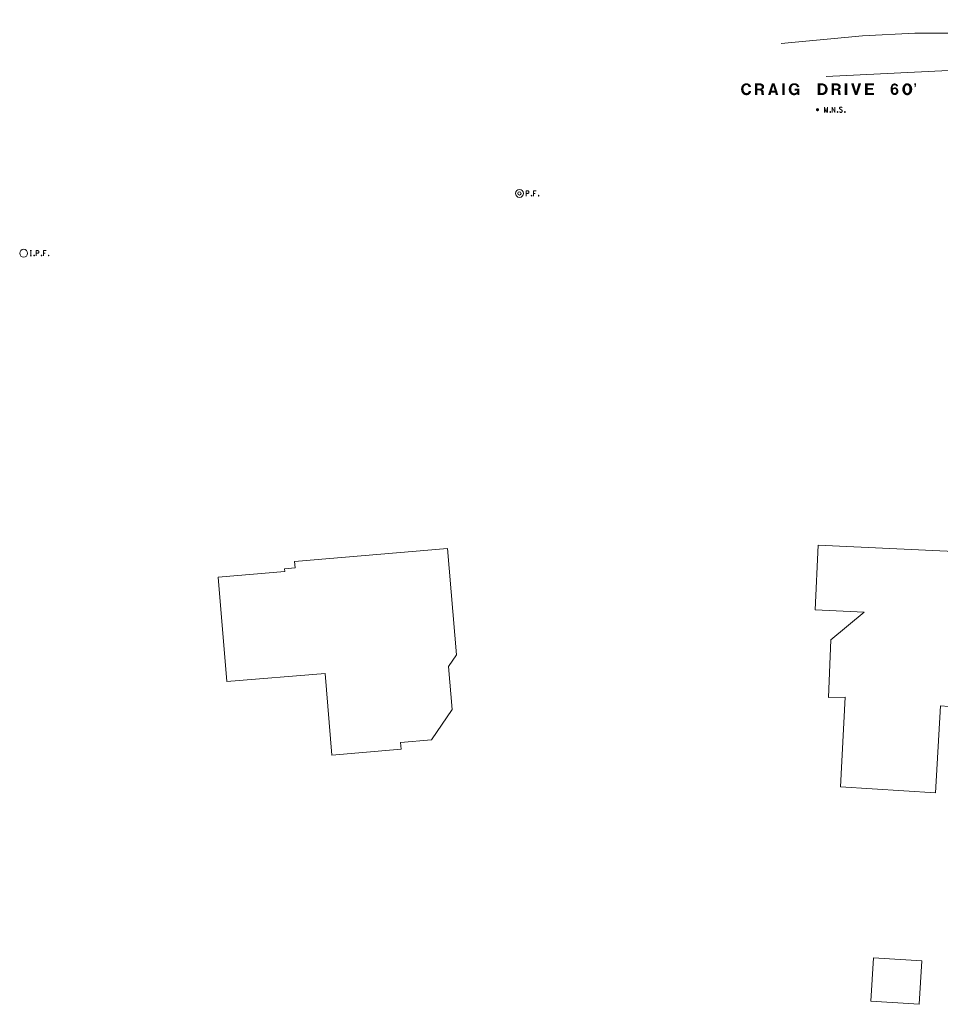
# Model space of a CAD drawing. Extents: x 2286160 to 2289356, y 637815 to 640647.
# Tile 31 of 52: x 2286974 to 2287252, y 639575 to 639873. Entities that reach past the tile are written whole.
import ezdxf

# ---------------------------------------------------------------- set-up
doc = ezdxf.new("R2010")
doc.units = 0
doc.header["$LTSCALE"] = 20
doc.header["$MEASUREMENT"] = 0
doc.linetypes.add('DGN Style 3', pattern=[90.768354, 64.834538, -25.933815])
doc.linetypes.add('DGN Style 4', pattern=[103.800096, 51.867631, -25.933815, 0.064835, -25.933815])
doc.layers.add('BD_X_Building', color=7, linetype='Continuous', lineweight=0, true_color=0xff9ebf)
for name, color, linetype, lineweight in [('PV_X_COP', 4, 'DGN Style 4', 0), ('PV_X_EOP', 7, 'DGN Style 3', 0), ('RD_X_Text', 7, 'Continuous', 0), ('SV_P_Control_Cells_Set', 7, 'Continuous', 0), ('SV_X_Mon_Cells_Found', 7, 'Continuous', 0)]:
    doc.layers.add(name, color=color, linetype=linetype, lineweight=lineweight)

msp = doc.modelspace()

# ---------------------------------------------------------------- hatches: boundary and pattern name
at = {"layer": 'RD_X_Text'}
for points in [[(2287193.78, 639850.42), (2287193.34, 639850.48), (2287193.23, 639850.51), (2287193.01, 639850.62), (2287192.96, 639850.64), (2287192.88, 639850.7), (2287192.74, 639850.81), (2287192.52, 639851.03), (2287192.43, 639851.14), (2287192.3, 639851.39), (2287192.24, 639851.55), (2287192.19, 639851.75), (2287192.13, 639852.08), (2287192.13, 639852.32), (2287192.13, 639852.52), (2287192.16, 639852.65), (2287192.21, 639852.9), (2287192.27, 639853.07), (2287192.46, 639853.4), (2287192.6, 639853.56), (2287192.88, 639853.81), (2287193.12, 639853.95), (2287193.48, 639854.06), (2287193.7, 639854.09), (2287193.81, 639854.09), (2287194.14, 639854.03), (2287194.23, 639854.01), (2287194.36, 639853.95), (2287194.56, 639853.84), (2287194.67, 639853.76), (2287194.75, 639853.67), (2287194.89, 639853.54), (2287194.94, 639853.45), (2287195.02, 639853.32), (2287195.13, 639852.93), (2287194.42, 639852.9), (2287194.34, 639853.15), (2287194.17, 639853.4), (2287194.12, 639853.43), (2287194.03, 639853.48), (2287193.95, 639853.51), (2287193.76, 639853.54), (2287193.4, 639853.45), (2287193.15, 639853.26), (2287193.07, 639853.15), (2287192.99, 639852.99), (2287192.9, 639852.77), (2287192.88, 639852.68), (2287192.85, 639852.52), (2287192.85, 639852.38), (2287192.85, 639852.35), (2287192.85, 639852.21), (2287192.88, 639851.97), (2287192.9, 639851.83), (2287192.93, 639851.72), (2287192.99, 639851.61), (2287193.32, 639851.19), (2287193.45, 639851.11), (2287193.73, 639851.06), (2287193.95, 639851.11), (2287194.17, 639851.19), (2287194.36, 639851.41), (2287194.42, 639851.53), (2287194.45, 639851.75), (2287195.16, 639851.72), (2287195.08, 639851.33), (2287195, 639851.17), (2287194.83, 639850.92), (2287194.78, 639850.86), (2287194.72, 639850.81), (2287194.56, 639850.67), (2287194.47, 639850.62), (2287194.42, 639850.59), (2287194.31, 639850.53), (2287194.23, 639850.51), (2287194, 639850.45)], [(2287196.29, 639850.51), (2287197.04, 639850.51), (2287197.04, 639851.88), (2287197.45, 639851.88), (2287197.45, 639852.46), (2287197.04, 639852.46), (2287197.04, 639853.4), (2287197.92, 639853.4), (2287198.03, 639853.37), (2287198.17, 639853.32), (2287198.25, 639853.26), (2287198.3, 639853.18), (2287198.36, 639853.07), (2287198.39, 639852.93), (2287198.36, 639852.79), (2287198.33, 639852.71), (2287198.22, 639852.57), (2287198.11, 639852.52), (2287197.92, 639852.46), (2287197.45, 639852.46), (2287197.45, 639851.88), (2287197.7, 639851.88), (2287197.89, 639851.86), (2287198.06, 639851.77), (2287198.17, 639851.64), (2287198.22, 639851.53), (2287198.25, 639851.36), (2287198.3, 639850.75), (2287198.33, 639850.64), (2287198.41, 639850.51), (2287199.13, 639850.51), (2287199.08, 639850.62), (2287199.05, 639850.73), (2287199.02, 639850.84), (2287198.99, 639851.25), (2287198.97, 639851.5), (2287198.97, 639851.58), (2287198.88, 639851.8), (2287198.83, 639851.91), (2287198.72, 639852.02), (2287198.58, 639852.1), (2287198.44, 639852.16), (2287198.52, 639852.19), (2287198.66, 639852.27), (2287198.86, 639852.41), (2287198.99, 639852.6), (2287199.05, 639852.77), (2287199.1, 639852.93), (2287199.1, 639853.15), (2287199.05, 639853.37), (2287198.99, 639853.45), (2287198.86, 639853.65), (2287198.75, 639853.73), (2287198.61, 639853.84), (2287198.44, 639853.92), (2287198.22, 639853.98), (2287198.03, 639854.01), (2287196.29, 639854.01)], [(2287200.29, 639850.51), (2287201.03, 639850.51), (2287201.25, 639851.25), (2287201.8, 639851.25), (2287201.8, 639851.83), (2287201.42, 639851.83), (2287201.86, 639853.34), (2287202.3, 639851.83), (2287201.8, 639851.83), (2287201.8, 639851.25), (2287202.47, 639851.25), (2287202.66, 639850.51), (2287203.4, 639850.51), (2287202.25, 639854.01), (2287201.45, 639854.01)], [(2287204.59, 639850.51), (2287204.59, 639850.7), (2287204.59, 639854.01), (2287205.36, 639854.01), (2287205.36, 639850.51), (2287204.78, 639850.51)], [(2287208.06, 639850.42), (2287207.78, 639850.48), (2287207.62, 639850.53), (2287207.48, 639850.59), (2287207.4, 639850.64), (2287207.26, 639850.73), (2287207.21, 639850.78), (2287206.99, 639851), (2287206.85, 639851.19), (2287206.79, 639851.28), (2287206.68, 639851.55), (2287206.65, 639851.64), (2287206.63, 639851.75), (2287206.6, 639851.86), (2287206.57, 639851.99), (2287206.54, 639852.24), (2287206.54, 639852.32), (2287206.57, 639852.49), (2287206.6, 639852.65), (2287206.63, 639852.82), (2287206.68, 639852.96), (2287206.82, 639853.26), (2287206.88, 639853.37), (2287207.01, 639853.54), (2287207.21, 639853.73), (2287207.23, 639853.76), (2287207.4, 639853.87), (2287207.48, 639853.92), (2287207.54, 639853.95), (2287207.67, 639854.01), (2287208.17, 639854.09), (2287208.23, 639854.09), (2287208.61, 639854.06), (2287208.75, 639854.03), (2287208.97, 639853.95), (2287209.02, 639853.92), (2287209.16, 639853.84), (2287209.27, 639853.76), (2287209.38, 639853.65), (2287209.44, 639853.59), (2287209.52, 639853.48), (2287209.69, 639853.21), (2287209.74, 639853.04), (2287209.77, 639852.9), (2287209.08, 639852.88), (2287208.97, 639853.15), (2287208.83, 639853.32), (2287208.78, 639853.37), (2287208.47, 639853.51), (2287208.2, 639853.54), (2287208.12, 639853.54), (2287207.87, 639853.45), (2287207.73, 639853.37), (2287207.67, 639853.32), (2287207.59, 639853.23), (2287207.51, 639853.1), (2287207.43, 639852.96), (2287207.4, 639852.85), (2287207.37, 639852.77), (2287207.34, 639852.65), (2287207.32, 639852.54), (2287207.32, 639852.46), (2287207.32, 639852.35), (2287207.32, 639852.3), (2287207.32, 639852.24), (2287207.32, 639852.13), (2287207.32, 639852.05), (2287207.34, 639851.94), (2287207.37, 639851.83), (2287207.4, 639851.75), (2287207.51, 639851.5), (2287207.59, 639851.36), (2287207.67, 639851.28), (2287207.78, 639851.19), (2287208, 639851.08), (2287208.12, 639851.06), (2287208.2, 639851.06), (2287208.31, 639851.06), (2287208.58, 639851.11), (2287208.69, 639851.17), (2287208.83, 639851.25), (2287208.97, 639851.39), (2287209.02, 639851.47), (2287209.13, 639851.72), (2287209.16, 639851.83), (2287208.31, 639851.83), (2287208.31, 639852.38), (2287209.8, 639852.38), (2287209.8, 639850.51), (2287209.22, 639850.51), (2287209.19, 639850.95), (2287209.02, 639850.75), (2287209, 639850.73), (2287208.8, 639850.59), (2287208.75, 639850.56), (2287208.69, 639850.53), (2287208.64, 639850.51), (2287208.42, 639850.45), (2287208.17, 639850.42)], [(2287215.36, 639850.51), (2287216.11, 639850.51), (2287216.11, 639851.14), (2287216.11, 639853.43), (2287216.66, 639853.43), (2287216.74, 639853.43), (2287216.88, 639853.4), (2287216.96, 639853.37), (2287217.07, 639853.32), (2287217.18, 639853.23), (2287217.29, 639853.12), (2287217.4, 639852.99), (2287217.49, 639852.79), (2287217.54, 639852.68), (2287217.57, 639852.57), (2287217.6, 639852.43), (2287217.6, 639852.27), (2287217.6, 639852.16), (2287217.57, 639851.99), (2287217.54, 639851.88), (2287217.51, 639851.8), (2287217.46, 639851.69), (2287217.4, 639851.58), (2287217.32, 639851.47), (2287217.24, 639851.39), (2287217.18, 639851.33), (2287216.96, 639851.19), (2287216.85, 639851.17), (2287216.71, 639851.14), (2287216.11, 639851.14), (2287216.11, 639850.51), (2287216.74, 639850.51), (2287216.99, 639850.53), (2287217.15, 639850.56), (2287217.29, 639850.62), (2287217.46, 639850.7), (2287217.6, 639850.78), (2287217.68, 639850.84), (2287217.79, 639850.95), (2287217.9, 639851.06), (2287217.98, 639851.17), (2287218.06, 639851.28), (2287218.12, 639851.39), (2287218.17, 639851.5), (2287218.23, 639851.64), (2287218.26, 639851.72), (2287218.28, 639851.83), (2287218.31, 639851.97), (2287218.34, 639852.16), (2287218.34, 639852.38), (2287218.31, 639852.54), (2287218.28, 639852.68), (2287218.26, 639852.79), (2287218.23, 639852.9), (2287218.15, 639853.07), (2287218.09, 639853.18), (2287218.04, 639853.29), (2287217.93, 639853.43), (2287217.84, 639853.51), (2287217.76, 639853.59), (2287217.68, 639853.67), (2287217.57, 639853.76), (2287217.46, 639853.81), (2287217.35, 639853.87), (2287217.21, 639853.92), (2287217.04, 639853.98), (2287216.82, 639854.01), (2287215.36, 639854.01)], [(2287219.52, 639850.51), (2287220.27, 639850.51), (2287220.27, 639851.88), (2287220.68, 639851.88), (2287220.68, 639852.46), (2287220.27, 639852.46), (2287220.27, 639853.4), (2287221.15, 639853.4), (2287221.26, 639853.37), (2287221.4, 639853.32), (2287221.48, 639853.26), (2287221.54, 639853.18), (2287221.59, 639853.07), (2287221.62, 639852.93), (2287221.59, 639852.79), (2287221.56, 639852.71), (2287221.45, 639852.57), (2287221.34, 639852.52), (2287221.15, 639852.46), (2287220.68, 639852.46), (2287220.68, 639851.88), (2287220.93, 639851.88), (2287221.12, 639851.86), (2287221.29, 639851.77), (2287221.4, 639851.64), (2287221.45, 639851.53), (2287221.48, 639851.36), (2287221.54, 639850.75), (2287221.56, 639850.64), (2287221.65, 639850.51), (2287222.36, 639850.51), (2287222.31, 639850.62), (2287222.28, 639850.73), (2287222.25, 639850.84), (2287222.23, 639851.25), (2287222.2, 639851.5), (2287222.2, 639851.58), (2287222.12, 639851.8), (2287222.06, 639851.91), (2287221.95, 639852.02), (2287221.81, 639852.1), (2287221.67, 639852.16), (2287221.76, 639852.19), (2287221.89, 639852.27), (2287222.09, 639852.41), (2287222.23, 639852.6), (2287222.28, 639852.77), (2287222.34, 639852.93), (2287222.34, 639853.15), (2287222.28, 639853.37), (2287222.23, 639853.45), (2287222.09, 639853.65), (2287221.98, 639853.73), (2287221.84, 639853.84), (2287221.67, 639853.92), (2287221.45, 639853.98), (2287221.26, 639854.01), (2287219.52, 639854.01)], [(2287223.52, 639850.51), (2287223.52, 639850.7), (2287223.52, 639854.01), (2287224.29, 639854.01), (2287224.29, 639850.51), (2287223.71, 639850.51)], [(2287226.63, 639850.51), (2287225.53, 639853.81), (2287225.48, 639854.01), (2287225.67, 639854.01), (2287226.25, 639854.01), (2287226.94, 639851.64), (2287226.97, 639851.44), (2287226.99, 639851.64), (2287227.68, 639854.01), (2287228.48, 639854.01), (2287227.32, 639850.51)], [(2287229.64, 639850.51), (2287229.64, 639850.7), (2287229.64, 639854.01), (2287232.34, 639854.01), (2287232.34, 639853.43), (2287230.44, 639853.43), (2287230.44, 639852.65), (2287232.09, 639852.65), (2287232.09, 639852.08), (2287230.44, 639852.08), (2287230.44, 639851.14), (2287232.34, 639851.14), (2287232.34, 639850.51), (2287229.83, 639850.51)], [(2287238.51, 639850.51), (2287238.65, 639850.51), (2287238.68, 639851.11), (2287238.54, 639851.11), (2287238.46, 639851.14), (2287238.32, 639851.22), (2287238.21, 639851.3), (2287238.13, 639851.44), (2287238.1, 639851.55), (2287238.1, 639851.66), (2287238.1, 639851.91), (2287238.15, 639852.05), (2287238.24, 639852.16), (2287238.4, 639852.27), (2287238.6, 639852.32), (2287238.76, 639852.3), (2287238.95, 639852.24), (2287239.04, 639852.16), (2287239.06, 639852.1), (2287239.12, 639852.02), (2287239.17, 639851.86), (2287239.2, 639851.75), (2287239.2, 639851.66), (2287239.17, 639851.55), (2287239.09, 639851.36), (2287239.04, 639851.3), (2287238.9, 639851.17), (2287238.79, 639851.11), (2287238.68, 639851.11), (2287238.65, 639850.51), (2287238.84, 639850.51), (2287238.95, 639850.53), (2287239.15, 639850.62), (2287239.26, 639850.67), (2287239.37, 639850.75), (2287239.48, 639850.86), (2287239.59, 639850.97), (2287239.67, 639851.14), (2287239.73, 639851.3), (2287239.75, 639851.47), (2287239.75, 639851.94), (2287239.67, 639852.19), (2287239.56, 639852.38), (2287239.42, 639852.57), (2287239.34, 639852.63), (2287239.09, 639852.77), (2287238.84, 639852.85), (2287238.62, 639852.85), (2287238.43, 639852.79), (2287238.24, 639852.71), (2287238.04, 639852.57), (2287238.04, 639852.79), (2287238.1, 639853.01), (2287238.15, 639853.15), (2287238.26, 639853.29), (2287238.35, 639853.37), (2287238.54, 639853.45), (2287238.65, 639853.45), (2287238.82, 639853.43), (2287238.95, 639853.37), (2287239.06, 639853.23), (2287239.12, 639853.12), (2287239.7, 639853.12), (2287239.7, 639853.21), (2287239.64, 639853.34), (2287239.53, 639853.56), (2287239.37, 639853.76), (2287239.23, 639853.84), (2287239.04, 639853.92), (2287238.79, 639854.01), (2287238.51, 639854.01), (2287238.35, 639853.98), (2287238.13, 639853.9), (2287237.91, 639853.76), (2287237.77, 639853.59), (2287237.63, 639853.37), (2287237.52, 639853.07), (2287237.41, 639852.54), (2287237.41, 639852.1), (2287237.44, 639851.8), (2287237.49, 639851.5), (2287237.6, 639851.19), (2287237.71, 639851), (2287237.88, 639850.78), (2287238.07, 639850.67), (2287238.29, 639850.56)], [(2287242.37, 639850.42), (2287242.43, 639851.06), (2287242.32, 639851.08), (2287242.23, 639851.11), (2287242.12, 639851.19), (2287242.04, 639851.3), (2287241.99, 639851.39), (2287241.93, 639851.5), (2287241.88, 639851.61), (2287241.82, 639851.77), (2287241.79, 639851.88), (2287241.76, 639852.08), (2287241.76, 639852.19), (2287241.76, 639852.41), (2287241.79, 639852.63), (2287241.82, 639852.77), (2287241.88, 639852.9), (2287241.93, 639853.04), (2287242.01, 639853.21), (2287242.1, 639853.32), (2287242.23, 639853.43), (2287242.45, 639853.48), (2287242.67, 639853.43), (2287242.81, 639853.32), (2287242.87, 639853.23), (2287242.98, 639853.07), (2287243, 639852.99), (2287243.09, 639852.77), (2287243.12, 639852.63), (2287243.14, 639852.43), (2287243.14, 639852.27), (2287243.14, 639852.16), (2287243.12, 639851.91), (2287243.09, 639851.77), (2287243.03, 639851.61), (2287242.98, 639851.47), (2287242.89, 639851.33), (2287242.76, 639851.17), (2287242.62, 639851.08), (2287242.43, 639851.06), (2287242.37, 639850.42), (2287242.56, 639850.42), (2287242.73, 639850.45), (2287242.98, 639850.53), (2287243.14, 639850.62), (2287243.36, 639850.78), (2287243.53, 639850.95), (2287243.69, 639851.19), (2287243.8, 639851.41), (2287243.89, 639851.66), (2287243.94, 639851.94), (2287243.97, 639852.16), (2287243.97, 639852.41), (2287243.91, 639852.77), (2287243.86, 639852.93), (2287243.78, 639853.15), (2287243.69, 639853.32), (2287243.58, 639853.48), (2287243.47, 639853.62), (2287243.36, 639853.73), (2287243.23, 639853.84), (2287243.03, 639853.95), (2287242.84, 639854.03), (2287242.56, 639854.09), (2287242.4, 639854.09), (2287242.21, 639854.06), (2287242.01, 639854.01), (2287241.85, 639853.92), (2287241.68, 639853.81), (2287241.54, 639853.7), (2287241.43, 639853.59), (2287241.3, 639853.4), (2287241.19, 639853.21), (2287241.1, 639853.01), (2287241.02, 639852.71), (2287240.97, 639852.43), (2287240.97, 639852.21), (2287240.97, 639852.08), (2287240.99, 639851.86), (2287241.05, 639851.64), (2287241.13, 639851.41), (2287241.24, 639851.19), (2287241.32, 639851.08), (2287241.46, 639850.89), (2287241.65, 639850.73), (2287241.9, 639850.56), (2287242.1, 639850.48), (2287242.23, 639850.45)], [(2287244.58, 639852.82), (2287244.58, 639852.99), (2287244.66, 639853.04), (2287244.77, 639853.12), (2287244.8, 639853.15), (2287244.85, 639853.23), (2287244.88, 639853.29), (2287244.91, 639853.37), (2287244.91, 639853.4), (2287244.91, 639853.43), (2287244.58, 639853.43), (2287244.58, 639854.01), (2287245.15, 639854.01), (2287245.15, 639853.43), (2287245.15, 639853.37), (2287245.13, 639853.29), (2287245.1, 639853.23), (2287245.07, 639853.18), (2287245.04, 639853.12), (2287245.02, 639853.1), (2287244.96, 639853.04), (2287244.91, 639852.99), (2287244.88, 639852.96), (2287244.82, 639852.93), (2287244.77, 639852.9), (2287244.71, 639852.88), (2287244.66, 639852.85)]]:
    msp.add_hatch(color=256, dxfattribs=at).paths.add_polyline_path(points)
at = {"layer": 'SV_P_Control_Cells_Set'}
h = msp.add_hatch(color=256, dxfattribs=at)
edge = h.paths.add_edge_path()
edge.add_arc((2287215.27, 639846.05), 0.497, 0, 360)

# ---------------------------------------------------------------- linework, layer by layer
at = {"layer": 'BD_X_Building', "flags": 128}
for points in [[(2287056.81, 639709.14), (2287103.16, 639713.03), (2287105.86, 639680.86), (2287103.49, 639677.29), (2287104.59, 639664.29), (2287098.31, 639655.04), (2287088.95, 639654.25), (2287089.13, 639652.2), (2287068.15, 639650.43), (2287066.07, 639675.21), (2287036.32, 639672.71), (2287033.67, 639704.35), (2287053.9, 639706.05), (2287053.83, 639706.93), (2287056.97, 639707.2), (2287056.81, 639709.14)], [(2287222.23, 639640.82), (2287223.67, 639667.96), (2287218.59, 639667.88), (2287219.26, 639685.34), (2287229.37, 639693.79), (2287214.54, 639694.49), (2287215.46, 639714.04), (2287256.68, 639712.11), (2287256.46, 639707.39), (2287267.64, 639706.89), (2287266.74, 639684.2), (2287260.86, 639684.51), (2287260.12, 639664.76), (2287252.57, 639665.41), (2287250.98, 639638.97), (2287222.23, 639640.82)], [(2287246.87, 639588.02), (2287246.03, 639574.89), (2287231.44, 639575.82), (2287232.28, 639588.95), (2287246.87, 639588.02)]]:
    msp.add_lwpolyline(points, close=True, dxfattribs=at)
at = {"layer": 'PV_X_COP', "flags": 128}
msp.add_lwpolyline([(2287217.94, 639856.07), (2287267.52, 639858.53), (2287317.77, 639860.83), (2287336.9, 639860.45), (2287350.78, 639861.15)], dxfattribs=at)
at = {"layer": 'PV_X_EOP', "flags": 128}
msp.add_lwpolyline([(2287324.1, 639873.34), (2287315.92, 639872.77), (2287266.62, 639869.18), (2287244.81, 639869.29), (2287228.95, 639868.43), (2287204.24, 639866.17)], dxfattribs=at)
at = {"layer": 'SV_P_Control_Cells_Set', "flags": 128}
for points in [[(2287217.36, 639845.25), (2287217.36, 639846.85), (2287217.86, 639845.25), (2287218.35, 639846.85), (2287218.35, 639845.25)], [(2287219.73, 639845.25), (2287219.73, 639846.85), (2287220.55, 639845.25), (2287220.55, 639846.85)], [(2287222.7, 639846.74), (2287222.68, 639846.76), (2287222.65, 639846.79), (2287222.55, 639846.83), (2287222.43, 639846.85), (2287222.34, 639846.85), (2287222.31, 639846.85), (2287222.16, 639846.81), (2287222.04, 639846.74), (2287221.96, 639846.64), (2287221.94, 639846.54), (2287221.94, 639846.46), (2287221.96, 639846.36), (2287222.05, 639846.27), (2287222.66, 639845.89), (2287222.71, 639845.84), (2287222.74, 639845.79), (2287222.76, 639845.72), (2287222.76, 639845.64), (2287222.75, 639845.57), (2287222.74, 639845.52), (2287222.71, 639845.45), (2287222.69, 639845.4), (2287222.67, 639845.36), (2287222.64, 639845.33), (2287222.6, 639845.3), (2287222.56, 639845.28), (2287222.53, 639845.26), (2287222.43, 639845.25), (2287222.27, 639845.25), (2287222.17, 639845.28), (2287222.03, 639845.36), (2287221.94, 639845.44)], [(2287219.12, 639845.47), (2287219.18, 639845.47), (2287219.21, 639845.44), (2287219.24, 639845.39), (2287219.24, 639845.33), (2287219.21, 639845.28), (2287219.18, 639845.25), (2287219.12, 639845.25), (2287219.09, 639845.28), (2287219.05, 639845.33), (2287219.05, 639845.39), (2287219.09, 639845.44), (2287219.12, 639845.47)], [(2287221.34, 639845.47), (2287221.39, 639845.47), (2287221.42, 639845.44), (2287221.46, 639845.39), (2287221.46, 639845.33), (2287221.42, 639845.28), (2287221.39, 639845.25), (2287221.34, 639845.25), (2287221.3, 639845.28), (2287221.27, 639845.33), (2287221.27, 639845.39), (2287221.3, 639845.44), (2287221.34, 639845.47)], [(2287223.52, 639845.47), (2287223.57, 639845.47), (2287223.61, 639845.44), (2287223.64, 639845.39), (2287223.64, 639845.33), (2287223.61, 639845.28), (2287223.57, 639845.25), (2287223.52, 639845.25), (2287223.49, 639845.28), (2287223.45, 639845.33), (2287223.45, 639845.39), (2287223.49, 639845.44), (2287223.52, 639845.47)]]:
    msp.add_lwpolyline(points, dxfattribs=at)
at = {"layer": 'SV_X_Mon_Cells_Found', "flags": 128}
for points in [[(2287126.98, 639819.88), (2287126.98, 639821.48), (2287127.51, 639821.48), (2287127.56, 639821.47), (2287127.64, 639821.44), (2287127.67, 639821.42), (2287127.7, 639821.39), (2287127.75, 639821.33), (2287127.78, 639821.27), (2287127.8, 639821.17), (2287127.8, 639821.01), (2287127.79, 639820.96), (2287127.77, 639820.89), (2287127.73, 639820.8), (2287127.68, 639820.76), (2287127.65, 639820.74), (2287127.59, 639820.71), (2287127.51, 639820.7), (2287126.98, 639820.7)], [(2287128.62, 639820.1), (2287128.67, 639820.1), (2287128.71, 639820.07), (2287128.74, 639820.02), (2287128.74, 639819.96), (2287128.71, 639819.91), (2287128.67, 639819.88), (2287128.62, 639819.88), (2287128.59, 639819.91), (2287128.55, 639819.96), (2287128.55, 639820.02), (2287128.59, 639820.07), (2287128.62, 639820.1)], [(2287129.99, 639821.48), (2287129.22, 639821.48), (2287129.22, 639819.88)], [(2287129.22, 639820.7), (2287129.76, 639820.7)], [(2287130.77, 639820.1), (2287130.82, 639820.1), (2287130.86, 639820.07), (2287130.89, 639820.02), (2287130.89, 639819.96), (2287130.86, 639819.91), (2287130.82, 639819.88), (2287130.77, 639819.88), (2287130.73, 639819.91), (2287130.7, 639819.96), (2287130.7, 639820.02), (2287130.73, 639820.07), (2287130.77, 639820.1)], [(2286976.78, 639803.35), (2286977.13, 639803.35)], [(2286976.78, 639801.75), (2286977.13, 639801.75)], [(2286976.95, 639801.75), (2286976.95, 639803.35)], [(2286977.91, 639801.97), (2286977.97, 639801.97), (2286978, 639801.94), (2286978.03, 639801.89), (2286978.03, 639801.83), (2286978, 639801.78), (2286977.97, 639801.75), (2286977.91, 639801.75), (2286977.88, 639801.78), (2286977.84, 639801.83), (2286977.84, 639801.89), (2286977.88, 639801.94), (2286977.91, 639801.97)], [(2286978.52, 639801.75), (2286978.52, 639803.35), (2286979.05, 639803.35), (2286979.1, 639803.34), (2286979.18, 639803.32), (2286979.21, 639803.29), (2286979.24, 639803.27), (2286979.29, 639803.2), (2286979.32, 639803.14), (2286979.34, 639803.04), (2286979.34, 639802.89), (2286979.33, 639802.84), (2286979.31, 639802.76), (2286979.27, 639802.67), (2286979.22, 639802.64), (2286979.19, 639802.61), (2286979.13, 639802.58), (2286979.05, 639802.57), (2286978.52, 639802.57)], [(2286980.16, 639801.97), (2286980.21, 639801.97), (2286980.25, 639801.94), (2286980.28, 639801.89), (2286980.28, 639801.83), (2286980.25, 639801.78), (2286980.21, 639801.75), (2286980.16, 639801.75), (2286980.13, 639801.78), (2286980.09, 639801.83), (2286980.09, 639801.89), (2286980.13, 639801.94), (2286980.16, 639801.97)], [(2286981.53, 639803.35), (2286980.77, 639803.35), (2286980.77, 639801.75)], [(2286980.77, 639802.57), (2286981.31, 639802.57)], [(2286982.31, 639801.97), (2286982.36, 639801.97), (2286982.4, 639801.94), (2286982.43, 639801.89), (2286982.43, 639801.83), (2286982.4, 639801.78), (2286982.36, 639801.75), (2286982.31, 639801.75), (2286982.28, 639801.78), (2286982.24, 639801.83), (2286982.24, 639801.89), (2286982.28, 639801.94), (2286982.31, 639801.97)]]:
    msp.add_lwpolyline(points, dxfattribs=at)
at = {"layer": 'SV_X_Mon_Cells_Found'}
for centre, radius in [((2287124.98, 639820.68), 1.2), ((2287124.98, 639820.68), 0.495), ((2286974.76, 639802.55), 1.2)]:
    msp.add_circle(centre, radius, dxfattribs=at)

doc.saveas('drawing.dxf')
